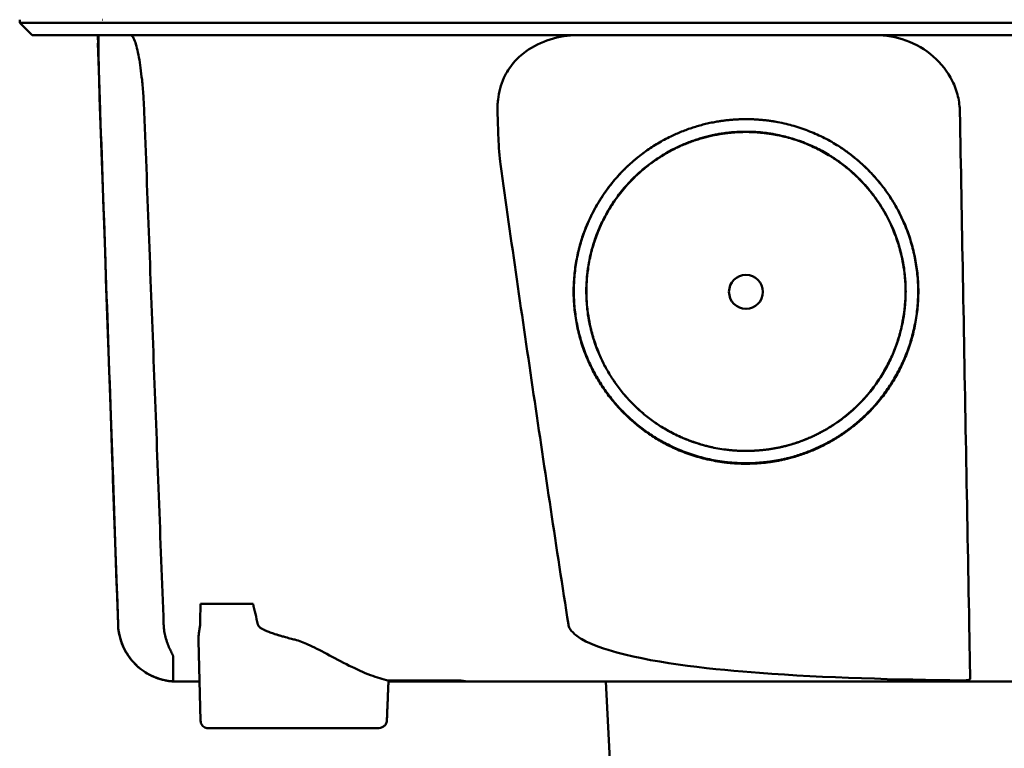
# Model space of a CAD drawing. Header units: millimetres. Extents: x 318 to 868, y 120 to 738.
# Tile 3 of 11: x 515 to 579, y 648 to 695. Entities that reach past the tile are written whole.
import ezdxf

# ---------------------------------------------------------------- set-up
doc = ezdxf.new("R2010")
doc.units = ezdxf.units.MM
doc.layers.add('Visible (ISO)', color=7, linetype='Continuous', lineweight=50)

msp = doc.modelspace()

# ---------------------------------------------------------------- linework, layer by layer
at = {"layer": 'Visible (ISO)'}
for p, q in [((515.207, 695.268), (515.207, 695.47)), ((520.581, 695.47), (520.557, 695.47)), ((516.012, 694.464), (515.207, 695.268)), ((520.246, 693.961), (520.27, 693.961)), ((526.885, 657.745), (530.273, 657.745)), ((526.884, 650.186), (526.755, 655.375)), ((531.234, 655.944), (531.234, 655.945)), ((531.249, 655.94), (531.249, 655.939)), ((543.551, 652.715), (539.013, 652.715)), ((543.551, 652.715), (543.551, 652.792)), ((553.672, 640.638), (553.039, 652.715)), ((538.294, 649.697), (527.355, 649.697))]:
    msp.add_line(p, q, dxfattribs=at)
for centre, major_axis, ratio, start_param, end_param in [((463.412, 694.715), (-100.955, 2891.748), 0.019629, 4.711443, 4.711617), ((543.651, 652.714), (0.392, 0), 0.000189, 0.428233, 0.567381)]:
    msp.add_ellipse(centre, major_axis=major_axis, ratio=ratio, start_param=start_param, end_param=end_param, dxfattribs=at)
msp.add_ellipse((562.094, 677.888), major_axis=(0, 1.097), ratio=0.999962, dxfattribs=at)
for points, degree, knots in [([(531.636, 695.268), (531.351, 695.268), (531.068, 695.268), (530.27, 695.268), (529.934, 695.268), (529.388, 695.268), (529.174, 695.268), (528.702, 695.268), (528.445, 695.268), (527.849, 695.269), (527.513, 695.269), (527.052, 695.268), (526.92, 695.268), (526.301, 695.268), (525.833, 695.269), (525.237, 695.268), (525.088, 695.268), (524.71, 695.268), (524.485, 695.269), (524.102, 695.269), (523.941, 695.269), (523.322, 695.268), (522.9, 695.269), (522.419, 695.268), (522.32, 695.268), (522.094, 695.268), (521.97, 695.268), (521.675, 695.269), (521.512, 695.269), (521.238, 695.268), (521.122, 695.268), (520.949, 695.268), (520.886, 695.268), (520.539, 695.268), (520.205, 695.268), (519.605, 695.268), (519.233, 695.268), (518.421, 695.268), (518, 695.268), (517.408, 695.268), (517.207, 695.268), (516.807, 695.268), (516.613, 695.268), (516.236, 695.268), (516.06, 695.268), (515.735, 695.268), (515.595, 695.268), (515.361, 695.268), (515.278, 695.268), (515.217, 695.268), (515.207, 695.268), (515.207, 695.268)], 3, [0.000001, 0.000001, 0.000001, 0.000001, 0.08808, 0.08808, 0.153158, 0.153158, 0.19567, 0.19567, 0.24803, 0.24803, 0.3189, 0.3189, 0.34781, 0.34781, 0.455565, 0.455565, 0.492277, 0.492277, 0.550462, 0.550462, 0.594927, 0.594927, 0.725708, 0.725708, 0.761138, 0.761138, 0.809194, 0.809194, 0.881386, 0.881386, 0.94288, 0.94288, 0.982933, 0.982933, 1.178377, 1.178377, 1.561095, 1.561095, 2.071598, 2.071598, 2.3634, 2.3634, 2.696721, 2.696721, 3.077716, 3.077716, 3.511094, 3.511094, 4.007579, 4.007579, 4.251218, 4.251218, 4.251218, 4.251218]), ([(671.351, 695.268), (671.351, 695.268), (671.322, 695.268), (671.173, 695.268), (671.007, 695.268), (670.493, 695.268), (670.123, 695.268), (669.411, 695.268), (669.138, 695.268), (668.516, 695.268), (668.162, 695.268), (667.366, 695.268), (666.921, 695.268), (666.301, 695.268), (666.039, 695.268), (665.833, 695.268), (665.76, 695.268), (665.552, 695.268), (665.407, 695.268), (665.158, 695.268), (665.068, 695.268), (664.823, 695.268), (664.661, 695.269), (664.303, 695.268), (664.107, 695.268), (663.726, 695.268), (663.546, 695.269), (663.086, 695.269), (662.797, 695.268), (662.276, 695.268), (662.052, 695.269), (661.592, 695.269), (661.357, 695.268), (660.966, 695.268), (660.814, 695.268), (660.469, 695.269), (660.274, 695.269), (659.816, 695.269), (659.552, 695.268), (659.11, 695.268), (658.937, 695.268), (658.368, 695.269), (657.965, 695.269), (656.223, 695.268), (655.496, 695.268), (651.134, 695.268), (648.632, 695.268), (643.767, 695.268), (641.406, 695.268), (634.606, 695.268), (630.153, 695.268), (623.727, 695.268), (621.767, 695.268), (617.968, 695.268), (616.131, 695.268), (612.564, 695.268), (610.836, 695.268), (602.624, 695.268), (596.128, 695.268), (587.193, 695.268), (584.753, 695.268), (578.045, 695.268), (573.78, 695.269), (567.93, 695.268), (566.336, 695.268), (561.959, 695.268), (559.179, 695.268), (552.243, 695.268), (548.096, 695.268), (539.835, 695.268), (535.723, 695.268), (531.636, 695.268)], 3, [4.259276, 4.259276, 4.259276, 4.259276, 4.670353, 4.670353, 5.333093, 5.333093, 6.087544, 6.087544, 6.48643, 6.48643, 6.916955, 6.916955, 7.375465, 7.375465, 7.508459, 7.508459, 7.569769, 7.569769, 7.664913, 7.664913, 7.713725, 7.713725, 7.791614, 7.791614, 7.873119, 7.873119, 7.940289, 7.940289, 8.037054, 8.037054, 8.105988, 8.105988, 8.173685, 8.173685, 8.21539, 8.21539, 8.267249, 8.267249, 8.334795, 8.334795, 8.377608, 8.377608, 8.47358, 8.47358, 8.783476, 8.783476, 9.196774, 9.196774, 9.584439, 9.584439, 10.310287, 10.310287, 10.628298, 10.628298, 10.925673, 10.925673, 11.204895, 11.204895, 12.251527, 12.251527, 12.644845, 12.644845, 13.333545, 13.333545, 13.591652, 13.591652, 14.043256, 14.043256, 14.721038, 14.721038, 15.399535, 15.399535, 15.399535, 15.399535]), ([(531.829, 694.464), (531.811, 694.464), (531.793, 694.464), (531.776, 694.464), (531.764, 694.464), (531.752, 694.464), (531.74, 694.464), (531.706, 694.464), (531.673, 694.464), (531.639, 694.464), (531.606, 694.464), (531.573, 694.464), (531.539, 694.464), (531.471, 694.464), (531.402, 694.464), (531.334, 694.464), (531.266, 694.464), (531.198, 694.464), (531.13, 694.464), (530.958, 694.464), (530.785, 694.464), (530.615, 694.464), (530.445, 694.464), (530.274, 694.464), (530.107, 694.464), (529.772, 694.464), (529.438, 694.464), (529.113, 694.464), (528.465, 694.464), (527.833, 694.464), (527.239, 694.464), (526.645, 694.464), (526.076, 694.464), (525.551, 694.464), (525.026, 694.464), (524.533, 694.464), (524.089, 694.464), (523.645, 694.464), (523.24, 694.464), (522.888, 694.464), (522.536, 694.464), (522.229, 694.464), (521.977, 694.464), (521.851, 694.464), (521.737, 694.464), (521.637, 694.464), (521.587, 694.464), (521.54, 694.464), (521.497, 694.464), (521.475, 694.464), (521.454, 694.464), (521.434, 694.464), (521.424, 694.464), (521.415, 694.464), (521.405, 694.464), (521.4, 694.464), (521.396, 694.464), (521.391, 694.464), (521.386, 694.464), (521.382, 694.464), (521.377, 694.464), (521.374, 694.464), (521.372, 694.464), (521.369, 694.464), (521.365, 694.464), (521.361, 694.464), (521.356, 694.464), (521.352, 694.464), (521.348, 694.464), (521.344, 694.464), (521.335, 694.464), (521.326, 694.464), (521.318, 694.464), (521.3, 694.464), (521.283, 694.464), (521.266, 694.464), (521.232, 694.464), (521.198, 694.464), (521.164, 694.464), (521.096, 694.464), (521.029, 694.464), (520.962, 694.464), (520.829, 694.464), (520.698, 694.464), (520.571, 694.464), (520.315, 694.464), (520.07, 694.464), (519.836, 694.464), (519.373, 694.464), (518.952, 694.464), (518.573, 694.464), (518.194, 694.464), (517.856, 694.464), (517.561, 694.464), (516.971, 694.464), (516.549, 694.464), (516.296, 694.464), (516.107, 694.464), (516.012, 694.464), (516.012, 694.464)], 3, [0, 0, 0, 0, 0.00005479, 0.00005479, 0.00005479, 0.00009238, 0.00009238, 0.00009238, 0.0001964, 0.0001964, 0.0001964, 0.00030042, 0.00030042, 0.00030042, 0.00051448, 0.00051448, 0.00051448, 0.00072853, 0.00072853, 0.00072853, 0.00127035, 0.00127035, 0.00127035, 0.00181217, 0.00181217, 0.00181217, 0.00289581, 0.00289581, 0.00289581, 0.00506308, 0.00506308, 0.00506308, 0.00723036, 0.00723036, 0.00723036, 0.00939764, 0.00939764, 0.00939764, 0.01156492, 0.01156492, 0.01156492, 0.0137322, 0.0137322, 0.0137322, 0.01481584, 0.01481584, 0.01481584, 0.01535766, 0.01535766, 0.01535766, 0.01562857, 0.01562857, 0.01562857, 0.01576402, 0.01576402, 0.01576402, 0.01583175, 0.01583175, 0.01583175, 0.01589948, 0.01589948, 0.01589948, 0.01593706, 0.01593706, 0.01593706, 0.0160022, 0.0160022, 0.0160022, 0.01606733, 0.01606733, 0.01606733, 0.0161976, 0.0161976, 0.0161976, 0.01645814, 0.01645814, 0.01645814, 0.01697921, 0.01697921, 0.01697921, 0.01802136, 0.01802136, 0.01802136, 0.02010566, 0.02010566, 0.02010566, 0.02427426, 0.02427426, 0.02427426, 0.03250315, 0.03250315, 0.03250315, 0.04073203, 0.04073203, 0.04073203, 0.0571898, 0.0571898, 0.0571898, 0.06950332, 0.06950332, 0.06950332, 0.06950332]), ([(520.406, 689.518), (520.394, 689.868), (520.382, 690.217), (520.359, 690.914), (520.348, 691.259), (520.321, 692.121), (520.307, 692.605), (520.288, 693.473), (520.283, 693.833), (520.287, 694.223), (520.291, 694.326), (520.299, 694.415), (520.302, 694.434), (520.308, 694.458), (520.311, 694.464), (520.315, 694.464)], 3, [-0.7832646, -0.7832646, -0.7832646, -0.7832646, -0.67808, -0.67808, -0.5686815, -0.5686815, -0.3918502, -0.3918502, -0.1975597, -0.1975597, -0.0863588, -0.0863588, -0.041796, -0.041796, -0.000001, -0.000001, -0.000001, -0.000001]), ([(522.372, 694.464), (522.409, 694.464), (522.448, 694.439), (522.538, 694.327), (522.589, 694.225), (522.731, 693.839), (522.821, 693.481), (522.978, 692.613), (523.046, 692.126), (523.138, 691.26), (523.168, 690.915), (523.216, 690.218), (523.235, 689.869), (523.248, 689.518)], 3, [-0.7882083, -0.7882083, -0.7882083, -0.7882083, -0.7012895, -0.7012895, -0.5899546, -0.5899546, -0.394282, -0.394282, -0.2150839, -0.2150839, -0.105375, -0.105375, -0.000001, -0.000001, -0.000001, -0.000001]), ([(670.546, 694.464), (670.546, 694.464), (670.535, 694.464), (670.514, 694.464), (670.429, 694.464), (670.174, 694.464), (669.751, 694.464), (669.328, 694.464), (668.735, 694.464), (667.976, 694.464), (667.596, 694.464), (667.174, 694.464), (666.711, 694.464), (666.48, 694.464), (666.237, 694.464), (665.985, 694.464), (665.859, 694.464), (665.73, 694.464), (665.598, 694.464), (665.533, 694.464), (665.466, 694.464), (665.399, 694.464), (665.366, 694.464), (665.332, 694.464), (665.298, 694.464), (665.281, 694.464), (665.264, 694.464), (665.247, 694.464), (665.239, 694.464), (665.23, 694.464), (665.222, 694.464), (665.217, 694.464), (665.213, 694.464), (665.209, 694.464), (665.205, 694.464), (665.2, 694.464), (665.196, 694.464), (665.194, 694.464), (665.191, 694.464), (665.189, 694.464), (665.183, 694.464), (665.177, 694.464), (665.172, 694.464), (665.166, 694.464), (665.16, 694.464), (665.154, 694.464), (665.142, 694.464), (665.13, 694.464), (665.118, 694.464), (665.093, 694.464), (665.066, 694.464), (665.039, 694.464), (664.994, 694.464), (664.946, 694.464), (664.895, 694.464), (664.844, 694.464), (664.789, 694.464), (664.732, 694.464), (664.617, 694.464), (664.487, 694.464), (664.346, 694.464), (664.064, 694.464), (663.727, 694.464), (663.347, 694.464), (662.968, 694.464), (662.536, 694.464), (662.067, 694.464), (661.599, 694.464), (661.082, 694.464), (660.535, 694.464), (659.989, 694.464), (659.4, 694.464), (658.788, 694.464), (658.177, 694.464), (657.529, 694.464), (656.868, 694.464), (656.537, 694.464), (656.197, 694.464), (655.856, 694.464), (655.686, 694.464), (655.513, 694.464), (655.34, 694.464), (655.168, 694.464), (654.993, 694.464), (654.819, 694.464), (654.724, 694.464), (654.629, 694.464), (654.534, 694.464), (654.328, 694.464), (654.121, 694.464), (653.915, 694.464), (653.566, 694.464), (653.218, 694.464), (652.869, 694.464), (652.52, 694.464), (652.171, 694.464), (651.822, 694.464), (651.233, 694.464), (650.643, 694.464), (650.052, 694.464), (649.462, 694.464), (648.871, 694.464), (648.28, 694.464), (647.098, 694.464), (645.913, 694.464), (644.727, 694.464), (642.059, 694.464), (639.377, 694.464), (636.693, 694.464), (634.009, 694.464), (631.311, 694.464), (628.614, 694.464), (623.219, 694.464), (617.789, 694.464), (612.357, 694.464), (609.641, 694.464), (606.916, 694.464), (604.195, 694.464), (601.474, 694.464), (598.745, 694.464), (596.022, 694.464), (594.408, 694.464), (592.793, 694.464), (591.179, 694.464), (587.548, 694.464), (583.914, 694.464), (580.287, 694.464), (574.847, 694.464), (569.405, 694.464), (563.993, 694.464), (558.582, 694.464), (553.179, 694.464), (547.819, 694.464), (542.458, 694.464), (537.117, 694.464), (531.829, 694.464)], 3, [0.3330934, 0.3330934, 0.3330934, 0.3330934, 0.3372182, 0.3372182, 0.3372182, 0.3535986, 0.3535986, 0.3535986, 0.369979, 0.369979, 0.369979, 0.3781692, 0.3781692, 0.3781692, 0.3822643, 0.3822643, 0.3822643, 0.3843118, 0.3843118, 0.3843118, 0.3853356, 0.3853356, 0.3853356, 0.3858475, 0.3858475, 0.3858475, 0.3861034, 0.3861034, 0.3861034, 0.3862314, 0.3862314, 0.3862314, 0.3862954, 0.3862954, 0.3862954, 0.3863594, 0.3863594, 0.3863594, 0.3863968, 0.3863968, 0.3863968, 0.3864806, 0.3864806, 0.3864806, 0.3865644, 0.3865644, 0.3865644, 0.386732, 0.386732, 0.386732, 0.3870672, 0.3870672, 0.3870672, 0.3876065, 0.3876065, 0.3876065, 0.3881457, 0.3881457, 0.3881457, 0.3892243, 0.3892243, 0.3892243, 0.3913814, 0.3913814, 0.3913814, 0.3935385, 0.3935385, 0.3935385, 0.3956955, 0.3956955, 0.3956955, 0.3978526, 0.3978526, 0.3978526, 0.4000097, 0.4000097, 0.4000097, 0.4010883, 0.4010883, 0.4010883, 0.4016275, 0.4016275, 0.4016275, 0.4021668, 0.4021668, 0.4021668, 0.4024603, 0.4024603, 0.4024603, 0.4030994, 0.4030994, 0.4030994, 0.404178, 0.404178, 0.404178, 0.4052565, 0.4052565, 0.4052565, 0.4070765, 0.4070765, 0.4070765, 0.4088966, 0.4088966, 0.4088966, 0.4125367, 0.4125367, 0.4125367, 0.4207269, 0.4207269, 0.4207269, 0.4289171, 0.4289171, 0.4289171, 0.4452975, 0.4452975, 0.4452975, 0.4534877, 0.4534877, 0.4534877, 0.4616779, 0.4616779, 0.4616779, 0.4665313, 0.4665313, 0.4665313, 0.4774516, 0.4774516, 0.4774516, 0.493832, 0.493832, 0.493832, 0.5102124, 0.5102124, 0.5102124, 0.5265928, 0.5265928, 0.5265928, 0.5265928]), ([(547.872, 693.411), (548.355, 693.755), (548.891, 694.019), (550.024, 694.374), (550.618, 694.464), (551.214, 694.464)], 3, [0.0000072, 0.0000072, 0.0000072, 0.0000072, 0.18051, 0.18051, 0.3616085, 0.3616085, 0.3616085, 0.3616085]), ([(570.444, 694.464), (571.116, 694.464), (571.785, 694.349), (573.066, 693.892), (573.668, 693.545), (574.695, 692.654), (575.113, 692.122), (575.57, 691.199), (575.693, 690.861), (575.854, 690.186), (575.896, 689.853), (575.902, 689.518)], 3, [0, 0, 0, 0, 0.2022526, 0.2022526, 0.4090444, 0.4090444, 0.6109213, 0.6109213, 0.7189205, 0.7189205, 0.8198074, 0.8198074, 0.8198074, 0.8198074]), ([(546.053, 689.517), (546.05, 689.634), (546.047, 689.736), (546.062, 690.058), (546.072, 690.183), (546.144, 690.793), (546.27, 691.263), (546.632, 692.057), (546.837, 692.384), (547.315, 692.957), (547.58, 693.202), (547.872, 693.411)], 3, [-0.4690854, -0.4690854, -0.4690854, -0.4690854, -0.4101704, -0.4101704, -0.3722842, -0.3722842, -0.2256902, -0.2256902, -0.1092636, -0.1092636, 0, 0, 0, 0]), ([(521.559, 656.404), (521.435, 659.967), (521.311, 663.53), (521.187, 667.093), (521.057, 670.83), (520.926, 674.568), (520.796, 678.305), (520.666, 682.043), (520.536, 685.78), (520.406, 689.518)], 3, [0, 0, 0, 0, 0.01069684, 0.01069684, 0.01069684, 0.02191762, 0.02191762, 0.02191762, 0.0331384, 0.0331384, 0.0331384, 0.0331384]), ([(523.248, 689.518), (523.457, 683.999), (523.665, 678.48), (524.083, 667.442), (524.292, 661.923), (524.501, 656.404)], 3, [0.000001, 0.000001, 0.000001, 0.000001, 1.65717, 1.65717, 3.314339, 3.314339, 3.314339, 3.314339]), ([(546.24, 686.139), (546.179, 686.569), (546.138, 687.304), (546.088, 688.375), (546.068, 688.967), (546.053, 689.517)], 3, [-0.3221562, -0.3221562, -0.3221562, -0.3221562, -0.1651172, -0.1651172, 0, 0, 0, 0]), ([(562.851, 666.814), (560.768, 666.672), (556.598, 667.973), (553.761, 670.396), (551.668, 673.425), (550.78, 677.641), (551.458, 681.87), (554.004, 685.989), (557.197, 687.972), (560.11, 689.041), (562.093, 689.044)], 2, [0.03406172, 0.03406172, 0.03406172, 0.03816011, 0.04263645, 0.04549412, 0.04989658, 0.05394918, 0.05830737, 0.06343865, 0.06566476, 0.06956197, 0.06956197, 0.06956197]), ([(562.093, 689.044), (564.07, 689.042), (568.084, 687.569), (570.593, 685.192), (572.518, 682.404), (573.407, 678.188), (572.73, 673.96), (570.496, 670.342), (567.982, 668.401), (565.014, 666.961), (562.851, 666.814)], 2, [0, 0, 0, 0.00390298, 0.00841504, 0.01070379, 0.01511276, 0.01917136, 0.02353598, 0.02753731, 0.02979897, 0.03406172, 0.03406172, 0.03406172]), ([(575.902, 689.518), (575.967, 685.955), (576.032, 682.392), (576.097, 678.828), (576.164, 675.091), (576.232, 671.354), (576.3, 667.616), (576.368, 663.879), (576.436, 660.141), (576.504, 656.404)], 3, [0, 0, 0, 0, 0.01069712, 0.01069712, 0.01069712, 0.02191761, 0.02191761, 0.02191761, 0.03313809, 0.03313809, 0.03313809, 0.03313809]), ([(559.939, 667.843), (559.477, 667.942), (557.003, 668.714), (554.374, 670.959), (552.436, 673.764), (551.613, 677.669), (552.241, 681.588), (554.599, 685.404), (557.558, 687.241), (560.256, 688.231), (562.093, 688.234)], 2, [0.5336456, 0.5336456, 0.5336456, 0.5482507, 0.6126476, 0.6537582, 0.7170923, 0.7753934, 0.8380905, 0.9119095, 0.9439344, 1, 1, 1]), ([(562.794, 667.64), (560.867, 667.508), (557.007, 668.713), (554.381, 670.956), (552.444, 673.759), (551.622, 677.661), (552.249, 681.576), (554.606, 685.389), (557.562, 687.224), (560.257, 688.213), (562.093, 688.217)], 2, [0.03157763, 0.03157763, 0.03157763, 0.0353791, 0.03953115, 0.04218178, 0.0462653, 0.05002431, 0.05406676, 0.0588263, 0.06089113, 0.06450601, 0.06450601, 0.06450601]), ([(562.093, 688.234), (563.925, 688.232), (567.643, 686.867), (569.967, 684.665), (571.751, 682.082), (572.574, 678.177), (571.947, 674.26), (569.877, 670.908), (567.548, 669.11), (565.473, 668.104), (564.27, 667.846)], 2, [0, 0, 0, 0.0560656, 0.1208807, 0.1537582, 0.2170923, 0.2753934, 0.3380905, 0.395569, 0.4280573, 0.4663114, 0.4663114, 0.4663114]), ([(562.093, 688.217), (563.923, 688.214), (567.638, 686.851), (569.961, 684.651), (571.743, 682.07), (572.565, 678.168), (571.939, 674.254), (569.871, 670.905), (567.544, 669.109), (564.796, 667.776), (562.794, 667.64)], 2, [0, 0, 0, 0.00361833, 0.00780134, 0.00992317, 0.0140106, 0.0177732, 0.02181952, 0.02552904, 0.02762575, 0.03157763, 0.03157763, 0.03157763]), ([(562.85, 666.846), (560.77, 666.704), (556.605, 668.004), (553.772, 670.424), (551.682, 673.449), (550.795, 677.658), (551.472, 681.883), (553.931, 685.861), (555.972, 687.207)], 2, [0.489291, 0.489291, 0.489291, 0.5482507, 0.6126476, 0.6537582, 0.7170923, 0.7753934, 0.8380905, 0.907437, 0.907437, 0.907437]), ([(568.205, 687.217), (569.017, 686.682), (570.582, 685.2), (572.504, 682.416), (573.392, 678.206), (572.716, 673.983), (570.485, 670.369), (567.974, 668.431), (565.01, 666.993), (562.85, 666.846)], 2, [0.0927794, 0.0927794, 0.0927794, 0.1208807, 0.1537582, 0.2170923, 0.2753934, 0.3380905, 0.395569, 0.4280573, 0.489291, 0.489291, 0.489291]), ([(550.628, 656.404), (549.862, 661.351), (549.114, 666.312), (547.655, 676.217), (546.939, 681.182), (546.24, 686.139)], 3, [0.000001, 0.000001, 0.000001, 0.000001, 1.501723, 1.501723, 3.003666, 3.003666, 3.003666, 3.003666]), ([(525.377, 652.715), (525.377, 652.715), (525.377, 652.715), (525.376, 652.715), (525.376, 652.715), (525.372, 652.715), (525.369, 652.715), (525.157, 652.715), (524.947, 652.733), (524.535, 652.803), (524.331, 652.855), (523.734, 653.06), (523.353, 653.267), (522.688, 653.788), (522.395, 654.108), (521.937, 654.818), (521.765, 655.216), (521.602, 655.88), (521.566, 656.142), (521.557, 656.404)], 3, [0, 0, 0, 0, 0.0000305, 0.0000305, 0.0001373, 0.0001373, 0.0011138, 0.0011138, 0.0638157, 0.0638157, 0.126518, 0.126518, 0.2531909, 0.2531909, 0.3798681, 0.3798681, 0.5065552, 0.5065552, 0.585081, 0.585081, 0.585081, 0.585081]), ([(524.62, 652.791), (524.202, 652.876), (523.802, 653.029), (523.154, 653.412), (522.799, 653.669), (522.234, 654.337), (521.991, 654.698), (521.596, 655.724), (521.571, 656.048), (521.559, 656.404)], 3, [0.0000012, 0.0000012, 0.0000012, 0.0000012, 0.1279365, 0.1279365, 0.2253357, 0.2253357, 0.2918354, 0.2918354, 0.3734516, 0.3734516, 0.3734516, 0.3734516]), ([(524.594, 655.699), (524.568, 655.815), (524.546, 655.932), (524.507, 656.227), (524.502, 656.359), (524.501, 656.404)], 3, [-0.02266085, -0.02266085, -0.02266085, -0.02266085, -0.013594, -0.013594, -0.00000919, -0.00000919, -0.00000919, -0.00000919]), ([(526.839, 656.273), (526.827, 656.198), (526.809, 656.102), (526.788, 655.959), (526.783, 655.916), (526.773, 655.831), (526.769, 655.789), (526.765, 655.748)], 3, [0, 0, 0, 0, 0.03346541, 0.03346541, 0.04779593, 0.04779593, 0.06220327, 0.06220327, 0.06220327, 0.06220327]), ([(532.963, 655.427), (532.943, 655.432), (532.923, 655.437), (532.903, 655.442), (532.852, 655.455), (532.802, 655.468), (532.753, 655.48), (532.621, 655.514), (532.495, 655.547), (532.376, 655.579), (532.327, 655.593), (532.278, 655.606), (532.231, 655.619), (532.152, 655.642), (532.076, 655.664), (532.003, 655.685), (531.974, 655.694), (531.947, 655.702), (531.919, 655.71), (531.895, 655.718), (531.873, 655.724), (531.843, 655.733), (531.813, 655.743), (531.784, 655.752), (531.756, 655.761), (531.698, 655.779), (531.643, 655.797), (531.591, 655.815), (531.542, 655.831), (531.496, 655.847), (531.451, 655.863), (531.399, 655.882), (531.349, 655.901), (531.301, 655.919), (531.257, 655.936), (531.203, 655.958), (531.155, 655.978), (531.106, 655.999), (531.059, 656.02), (531.015, 656.041), (530.993, 656.051), (530.972, 656.062), (530.951, 656.072), (530.942, 656.077), (530.927, 656.084), (530.914, 656.091), (530.895, 656.101), (530.879, 656.11), (530.862, 656.12), (530.805, 656.152), (530.757, 656.185), (530.717, 656.217), (530.637, 656.281), (530.591, 656.344), (530.578, 656.406)], 3, [0, 0, 0, 0, 0.0186479, 0.0186479, 0.0186479, 0.066617, 0.066617, 0.066617, 0.1962372, 0.1962372, 0.1962372, 0.25, 0.25, 0.25, 0.3400993, 0.3400993, 0.3400993, 0.375, 0.375, 0.375, 0.40625, 0.40625, 0.40625, 0.4375, 0.4375, 0.4375, 0.5, 0.5, 0.5, 0.5573513, 0.5573513, 0.5573513, 0.625, 0.625, 0.625, 0.6875, 0.6875, 0.6875, 0.75, 0.75, 0.75, 0.78125, 0.78125, 0.78125, 0.7945038, 0.7945038, 0.7945038, 0.8125, 0.8125, 0.8125, 0.875, 0.875, 0.875, 1, 1, 1, 1]), ([(576.024, 652.786), (571.967, 652.842), (567.171, 652.96), (560.176, 653.483), (556.448, 653.864), (553.035, 654.789), (552.148, 655.075), (551.282, 655.579), (551.054, 655.737), (550.818, 655.995), (550.757, 656.075), (550.67, 656.238), (550.641, 656.319), (550.628, 656.404)], 3, [0.000001, 0.000001, 0.000001, 0.000001, 1.217225, 1.217225, 2.026893, 2.026893, 2.244314, 2.244314, 2.316831, 2.316831, 2.345346, 2.345346, 2.370265, 2.370265, 2.370265, 2.370265]), ([(576.504, 656.404), (576.511, 656.017), (576.518, 655.633), (576.531, 654.9), (576.537, 654.557), (576.549, 653.936), (576.554, 653.663), (576.561, 653.267), (576.565, 653.06), (576.567, 652.909)], 3, [0, 0, 0, 0, 0.1160966, 0.1160966, 0.2328594, 0.2328594, 0.3505857, 0.3505857, 0.4376844, 0.4376844, 0.4376844, 0.4376844]), ([(524.594, 655.699), (524.66, 655.411), (524.752, 655.159), (524.894, 654.827), (524.941, 654.73), (525.006, 654.599), (525.03, 654.551), (525.064, 654.482), (525.076, 654.459), (525.091, 654.425), (525.096, 654.414), (525.105, 654.389), (525.109, 654.377), (525.109, 654.37)], 3, [-0.13103, -0.13103, -0.13103, -0.13103, -0.0761814, -0.0761814, -0.0464162, -0.0464162, -0.0278151, -0.0278151, -0.0168424, -0.0168424, -0.0100907, -0.0100907, -0.000001, -0.000001, -0.000001, -0.000001]), ([(533.813, 655.117), (533.684, 655.175), (533.535, 655.238), (533.252, 655.345), (533.108, 655.392), (532.963, 655.427)], 3, [0.00000101, 0.00000101, 0.00000101, 0.00000101, 0.04255305, 0.04255305, 0.08473514, 0.08473514, 0.08473514, 0.08473514]), ([(533.813, 655.117), (534.526, 654.795), (535.462, 654.249), (536.949, 653.515), (537.409, 653.305), (538.257, 652.98), (538.646, 652.859), (539.016, 652.786)], 3, [-0.6560571, -0.6560571, -0.6560571, -0.6560571, -0.303448, -0.303448, -0.1436963, -0.1436963, -0.00002, -0.00002, -0.00002, -0.00002]), ([(525.109, 654.37), (525.114, 653.804), (525.117, 653.483), (525.12, 653.054), (525.121, 652.931), (525.123, 652.78), (525.123, 652.751), (525.123, 652.732), (525.123, 652.729), (525.123, 652.725), (525.123, 652.724), (525.123, 652.723)], 3, [0.000001, 0.000001, 0.000001, 0.000001, 0.791271, 0.791271, 1.77027, 1.77027, 2.851809, 2.851809, 3.272833, 3.272833, 3.64974, 3.64974, 3.64974, 3.64974]), ([(576.024, 652.786), (576.096, 652.785), (576.168, 652.787), (576.298, 652.795), (576.356, 652.802), (576.454, 652.821), (576.494, 652.833), (576.537, 652.857), (576.549, 652.867), (576.564, 652.887), (576.567, 652.897), (576.567, 652.909)], 3, [0, 0, 0, 0, 0.02165217, 0.02165217, 0.0419441, 0.0419441, 0.06198813, 0.06198813, 0.07331229, 0.07331229, 0.08402019, 0.08402019, 0.08402019, 0.08402019]), ([(524.62, 652.791), (524.656, 652.784), (524.692, 652.777), (524.765, 652.764), (524.802, 652.758), (524.887, 652.746), (524.934, 652.741), (525.003, 652.733), (525.028, 652.731), (525.08, 652.726), (525.102, 652.725), (525.118, 652.724), (525.12, 652.724), (525.122, 652.723), (525.123, 652.723), (525.123, 652.723), (525.123, 652.723), (525.123, 652.723), (525.123, 652.723), (525.123, 652.723)], 3, [0.00000143, 0.00000143, 0.00000143, 0.00000143, 0.01110644, 0.01110644, 0.02277888, 0.02277888, 0.03978402, 0.03978402, 0.05184789, 0.05184789, 0.06999501, 0.06999501, 0.07575163, 0.07575163, 0.0777235, 0.0777235, 0.07872922, 0.07872922, 0.07961082, 0.07961082, 0.07961082, 0.07961082]), ([(526.821, 652.715), (526.578, 652.715), (526.365, 652.715), (526.183, 652.715), (526.035, 652.715), (525.908, 652.715), (525.801, 652.715), (525.713, 652.715), (525.639, 652.715), (525.579, 652.715), (525.512, 652.715), (525.461, 652.715), (525.428, 652.715), (525.411, 652.715), (525.398, 652.715), (525.39, 652.715), (525.381, 652.715), (525.377, 652.715), (525.377, 652.715), (525.377, 652.715), (525.377, 652.715), (525.377, 652.715)], 3, [0.1652728, 0.1652728, 0.1652728, 0.1652728, 0.25, 0.25, 0.25, 0.3186851, 0.3186851, 0.3186851, 0.375, 0.375, 0.375, 0.4375, 0.4375, 0.4375, 0.46875, 0.46875, 0.46875, 0.5, 0.5, 0.5, 0.500138, 0.500138, 0.500138, 0.500138]), ([(525.994, 652.715), (525.928, 652.715), (525.868, 652.715), (525.772, 652.715), (525.734, 652.715), (525.672, 652.715), (525.647, 652.715), (525.622, 652.715), (525.62, 652.715), (525.616, 652.715), (525.614, 652.715), (525.61, 652.715), (525.609, 652.715), (525.608, 652.715), (525.607, 652.715), (525.606, 652.715), (525.606, 652.715), (525.605, 652.715), (525.605, 652.715), (525.604, 652.715), (525.604, 652.715), (525.604, 652.715), (525.603, 652.715), (525.603, 652.715), (525.603, 652.715), (525.603, 652.715)], 3, [0, 0, 0, 0, 0.281081, 0.281081, 0.4918904, 0.4918904, 0.6499969, 0.6499969, 0.6648193, 0.6648193, 0.6788731, 0.6788731, 0.6859001, 0.6859001, 0.6894135, 0.6894135, 0.692927, 0.692927, 0.6964404, 0.6964404, 0.6973188, 0.6973188, 0.6981972, 0.6981972, 0.6990755, 0.6990755, 0.6990755, 0.6990755]), ([(539.016, 652.786), (539.75, 652.786), (540.488, 652.787), (541.956, 652.79), (542.694, 652.792), (543.428, 652.795)], 3, [0.0000023, 0.0000023, 0.0000023, 0.0000023, 0.2256903, 0.2256903, 0.4513465, 0.4513465, 0.4513465, 0.4513465]), ([(544.007, 652.715), (544.029, 652.715), (544.041, 652.716), (544.044, 652.72), (544.036, 652.724), (543.992, 652.736), (543.952, 652.744), (543.875, 652.759), (543.821, 652.767), (543.728, 652.778), (543.673, 652.785), (543.543, 652.793), (543.485, 652.795), (543.428, 652.795)], 3, [0.000001, 0.000001, 0.000001, 0.000001, 0.0173619, 0.0173619, 0.0347221, 0.0347221, 0.0599232, 0.0599232, 0.0984082, 0.0984082, 0.1246306, 0.1246306, 0.1453961, 0.1453961, 0.1453961, 0.1453961]), ([(543.551, 652.715), (543.564, 652.715), (543.607, 652.715), (543.752, 652.715), (543.853, 652.715), (543.981, 652.715)], 3, [0, 0, 0, 0, 0.0803335, 0.0803335, 0.1606393, 0.1606393, 0.1606393, 0.1606393]), ([(593.279, 652.715), (589.143, 652.715), (582.946, 652.715), (575.729, 652.715), (572.639, 652.715), (570.579, 652.715), (569.548, 652.715), (566.465, 652.715), (563.386, 652.715), (560.311, 652.715), (558.263, 652.715), (557.238, 652.715), (552.13, 652.715), (548.06, 652.715), (544.007, 652.715)], 3, [0, 0, 0, 0, 0.25, 0.375, 0.4375, 0.4375, 0.5, 0.5, 0.625, 0.6875, 0.6875, 0.75, 0.75, 1, 1, 1, 1]), ([(527.355, 649.697), (527.311, 649.697), (527.265, 649.703), (527.173, 649.733), (527.128, 649.756), (527.046, 649.816), (527.01, 649.853), (526.949, 649.938), (526.925, 649.986), (526.894, 650.084), (526.886, 650.133), (526.884, 650.182), (526.884, 650.184), (526.884, 650.186)], 3, [0, 0, 0, 0, 0.2, 0.2, 0.397636, 0.397636, 0.591705, 0.591705, 0.791705, 0.791705, 0.991705, 0.991705, 1, 1, 1, 1]), ([(538.91, 650.186), (538.908, 650.15), (538.902, 650.113), (538.88, 650.04), (538.863, 650.004), (538.805, 649.91), (538.756, 649.86), (538.64, 649.777), (538.573, 649.746), (538.436, 649.706), (538.365, 649.697), (538.294, 649.697)], 3, [-0.08844144, -0.08844144, -0.08844144, -0.08844144, -0.0773559, -0.0773559, -0.06523718, -0.06523718, -0.0440167, -0.0440167, -0.02175474, -0.02175474, 0, 0, 0, 0])]:
    msp.add_open_spline(points, degree=degree, knots=knots, dxfattribs=at)
for points in [[(521.557, 656.404), (521.12, 668.923), (520.683, 681.442), (520.246, 693.961)], [(526.85, 656.406), (526.859, 656.869), (526.87, 657.315), (526.884, 657.745)], [(530.273, 657.745), (530.375, 657.312), (530.477, 656.866), (530.578, 656.406)], [(526.85, 656.406), (526.85, 656.362), (526.846, 656.318), (526.839, 656.273)], [(526.755, 655.375), (526.751, 655.5), (526.755, 655.625), (526.765, 655.748)]]:
    msp.add_open_spline(points, degree=3, dxfattribs=at)
msp.add_rational_spline([(538.91, 650.186), (538.963, 651.475), (539.016, 652.786)], [1.00023526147, 1.00042993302, 1.00059764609], degree=2, dxfattribs=at)

doc.saveas('drawing.dxf')
